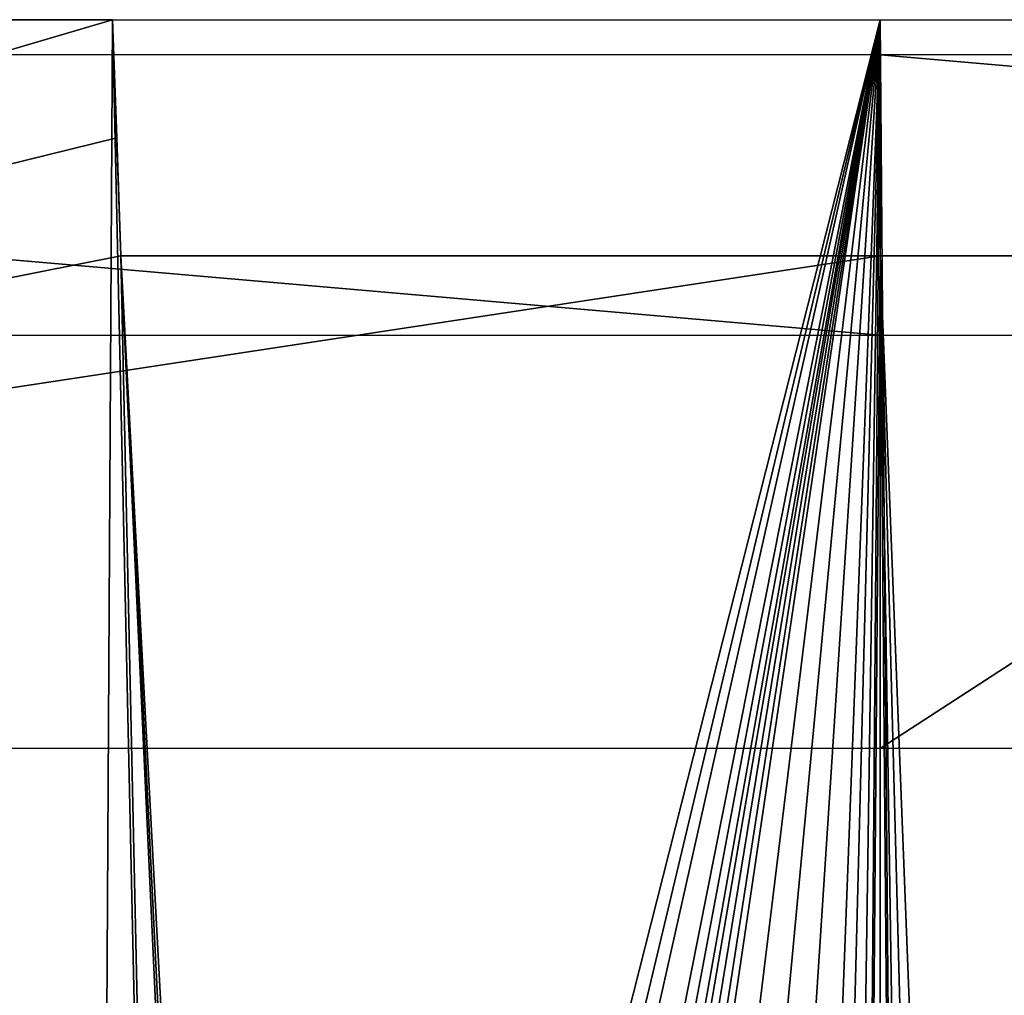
# Model space of a CAD drawing. Header units: millimetres. Extents: x -125 to 125, y -46 to 12.
# Tile 58 of 113: x -3.64 to 0.53, y 4.81 to 8.94. Entities that reach past the tile are written whole.
import ezdxf

# ---------------------------------------------------------------- set-up
doc = ezdxf.new("R2010")
doc.units = ezdxf.units.MM
doc.header["$LTSCALE"] = 26.699852
for name, color, linetype in [('180', 7, 'CONTINUOUS'), ('181', 7, 'CONTINUOUS'), ('182', 7, 'CONTINUOUS'), ('183', 7, 'CONTINUOUS'), ('186', 7, 'CONTINUOUS'), ('4', 7, 'CONTINUOUS')]:
    doc.layers.add(name, color=color, linetype=linetype)

msp = doc.modelspace()

# ---------------------------------------------------------------- linework, layer by layer
at = {"layer": '180', "color": 2, "linetype": 'Continuous'}
for points in [[(-16.7825, 8.9417, 121.9949), (-3.25, 8.9417, 123.101), (-13.7299, 5.8556, 121.8564), (-16.7825, 8.9417, 121.9949)], [(-3.25, 8.9417, 123.101), (-3.2325, 8.4414, 123.0177), (-13.7299, 5.8556, 121.8564), (-3.25, 8.9417, 123.101)], [(-3.2325, 8.4414, 123.0177), (-3.2151, 7.9417, 122.9345), (-13.7299, 5.8556, 121.8564), (-3.2325, 8.4414, 123.0177)], [(-13.7299, 5.8556, 121.8564), (-3.2151, 7.9417, 122.9345), (0, 7.9417, 122.9765), (-13.7299, 5.8556, 121.8564)], [(0, 5.8556, 122.6274), (-13.7299, 5.8556, 121.8564), (0, 7.9417, 122.9765), (0, 5.8556, 122.6274)], [(13.7299, 5.8556, 121.8564), (0, 5.8556, 122.6274), (3.2151, 7.9417, 122.9345), (13.7299, 5.8556, 121.8564)], [(3.2151, 7.9417, 122.9345), (0, 5.8556, 122.6274), (0, 7.9417, 122.9765), (3.2151, 7.9417, 122.9345)]]:
    msp.add_3dface(points, dxfattribs=at)
at = {"layer": '181', "linetype": 'Continuous'}
for points in [[(-3.2151, 7.9417, 122.9345), (-3.2151, 7.9417, 124.9412), (0, 7.9417, 124.9825), (-3.2151, 7.9417, 122.9345)], [(0, 7.9417, 122.9765), (-3.2151, 7.9417, 122.9345), (0, 7.9417, 124.9825), (0, 7.9417, 122.9765)], [(3.2151, 7.9417, 122.9345), (0, 7.9417, 122.9765), (3.2151, 7.9417, 124.9412), (3.2151, 7.9417, 122.9345)], [(3.2151, 7.9417, 124.9412), (0, 7.9417, 122.9765), (0, 7.9417, 124.9825), (3.2151, 7.9417, 124.9412)]]:
    msp.add_3dface(points, dxfattribs=at)
at = {"layer": '182', "color": 253, "linetype": 'Continuous', "true_color": 0xa2afbf}
for points in [[(0, 8.9417, -125), (-13.8524, -45.7148, -123.2701), (-13.9955, 8.9417, -124.214), (0, 8.9417, -125)], [(-13.0636, -45.7988, -123.3547), (-13.8524, -45.7148, -123.2701), (0, 8.9417, -125), (-13.0636, -45.7988, -123.3547)], [(-12.272, -45.7546, -123.4367), (-13.0636, -45.7988, -123.3547), (0, 8.9417, -125), (-12.272, -45.7546, -123.4367)], [(-10.7628, -45.2907, -123.5856), (-12.272, -45.7546, -123.4367), (0, 8.9417, -125), (-10.7628, -45.2907, -123.5856)], [(-10.0845, -44.8837, -123.6499), (-10.7628, -45.2907, -123.5856), (0, 8.9417, -125), (-10.0845, -44.8837, -123.6499)], [(-9.4741, -44.3664, -123.7072), (-10.0845, -44.8837, -123.6499), (0, 8.9417, -125), (-9.4741, -44.3664, -123.7072)], [(-9.1085, -44.1247, -123.7389), (-9.4741, -44.3664, -123.7072), (0, 8.9417, -125), (-9.1085, -44.1247, -123.7389)], [(-8.678, -44.0447, -123.7713), (-9.1085, -44.1247, -123.7389), (0, 8.9417, -125), (-8.678, -44.0447, -123.7713)], [(-8.2507, -44.1385, -123.7988), (-8.678, -44.0447, -123.7713), (0, 8.9417, -125), (-8.2507, -44.1385, -123.7988)], [(-7.8925, -44.3925, -123.8178), (-8.2507, -44.1385, -123.7988), (0, 8.9417, -125), (-7.8925, -44.3925, -123.8178)], [(-6.6398, -45.3561, -123.8744), (-7.8925, -44.3925, -123.8178), (0, 8.9417, -125), (-6.6398, -45.3561, -123.8744)], [(-5.1465, -45.8712, -123.9364), (-6.6398, -45.3561, -123.8744), (0, 8.9417, -125), (-5.1465, -45.8712, -123.9364)], [(-3.5671, -45.8852, -123.9917), (-5.1465, -45.8712, -123.9364), (0, 8.9417, -125), (-3.5671, -45.8852, -123.9917)], [(-2.0654, -45.3969, -124.0343), (-3.5671, -45.8852, -123.9917), (0, 8.9417, -125), (-2.0654, -45.3969, -124.0343)], [(-1.3931, -44.9784, -124.051), (-2.0654, -45.3969, -124.0343), (0, 8.9417, -125), (-1.3931, -44.9784, -124.051)], [(-0.7909, -44.4509, -124.0655), (-1.3931, -44.9784, -124.051), (0, 8.9417, -125), (-0.7909, -44.4509, -124.0655)], [(-0.4298, -44.2034, -124.0716), (-0.7909, -44.4509, -124.0655), (0, 8.9417, -125), (-0.4298, -44.2034, -124.0716)], [(-0.0009, -44.1161, -124.0739), (-0.4298, -44.2034, -124.0716), (0, 8.9417, -125), (-0.0009, -44.1161, -124.0739)], [(0.428, -44.2027, -124.0716), (-0.0009, -44.1161, -124.0739), (0, 8.9417, -125), (0.428, -44.2027, -124.0716)], [(13.9955, 8.9417, -124.214), (0.428, -44.2027, -124.0716), (0, 8.9417, -125), (13.9955, 8.9417, -124.214)], [(0.6212, -44.308, -124.069), (0.428, -44.2027, -124.0716), (13.9955, 8.9417, -124.214), (0.6212, -44.308, -124.069)]]:
    msp.add_3dface(points, dxfattribs=at)
at = {"layer": '183', "color": 253, "linetype": 'Continuous', "true_color": 0xa2afbf}
for points in [[(-3.5603, -45.8841, 123.9919), (-16.9904, 8.9417, 123.8399), (-5.1398, -45.8723, 123.9367), (-3.5603, -45.8841, 123.9919)], [(-3.25, 8.9417, 124.9577), (-16.9904, 8.9417, 123.8399), (-3.5603, -45.8841, 123.9919), (-3.25, 8.9417, 124.9577)], [(-2.0591, -45.3937, 124.0345), (-3.25, 8.9417, 124.9577), (-3.5603, -45.8841, 123.9919), (-2.0591, -45.3937, 124.0345)], [(-3.2151, 7.9417, 124.9412), (-3.25, 8.9417, 124.9577), (-2.0591, -45.3937, 124.0345), (-3.2151, 7.9417, 124.9412)], [(-0.7909, -44.4509, 124.0655), (-3.2151, 7.9417, 124.9412), (-2.0591, -45.3937, 124.0345), (-0.7909, -44.4509, 124.0655)], [(0, 7.9417, 124.9825), (-3.2151, 7.9417, 124.9412), (-0.428, -44.2027, 124.0716), (0, 7.9417, 124.9825)], [(-0.428, -44.2027, 124.0716), (-3.2151, 7.9417, 124.9412), (-0.6212, -44.308, 124.069), (-0.428, -44.2027, 124.0716)], [(-0.6212, -44.308, 124.069), (-3.2151, 7.9417, 124.9412), (-0.7909, -44.4509, 124.0655), (-0.6212, -44.308, 124.069)], [(0.0009, -44.1161, 124.0739), (0, 7.9417, 124.9825), (-0.428, -44.2027, 124.0716), (0.0009, -44.1161, 124.0739)], [(3.2151, 7.9417, 124.9412), (0, 7.9417, 124.9825), (2.0653, -45.3969, 124.0343), (3.2151, 7.9417, 124.9412)], [(2.0653, -45.3969, 124.0343), (0, 7.9417, 124.9825), (1.3931, -44.9784, 124.051), (2.0653, -45.3969, 124.0343)], [(1.3931, -44.9784, 124.051), (0, 7.9417, 124.9825), (0.7909, -44.4509, 124.0655), (1.3931, -44.9784, 124.051)], [(0.7909, -44.4509, 124.0655), (0, 7.9417, 124.9825), (0.4297, -44.2034, 124.0716), (0.7909, -44.4509, 124.0655)], [(0.4297, -44.2034, 124.0716), (0, 7.9417, 124.9825), (0.0009, -44.1161, 124.0739), (0.4297, -44.2034, 124.0716)]]:
    msp.add_3dface(points, dxfattribs=at)
at = {"layer": '186', "linetype": 'Continuous'}
for points in [[(-3.2151, 7.9417, 124.9412), (-3.25, 8.9417, 123.101), (-3.25, 8.9417, 124.9577), (-3.2151, 7.9417, 124.9412)], [(-3.2325, 8.4414, 123.0177), (-3.25, 8.9417, 123.101), (-3.2151, 7.9417, 124.9412), (-3.2325, 8.4414, 123.0177)], [(-3.2151, 7.9417, 122.9345), (-3.2325, 8.4414, 123.0177), (-3.2151, 7.9417, 124.9412), (-3.2151, 7.9417, 122.9345)]]:
    msp.add_3dface(points, dxfattribs=at)
at = {"layer": '4', "linetype": 'Continuous'}
for points in [[(0, 7.6066, 121.9364), (-13.676, 8.7934, 121.3777), (-13.6525, 7.6066, 121.1697), (0, 7.6066, 121.9364)], [(0, 8.7934, 122.1457), (-13.676, 8.7934, 121.3777), (0, 7.6066, 121.9364), (0, 8.7934, 122.1457)], [(13.6525, 7.6066, 121.1697), (0, 8.7934, 122.1457), (0, 7.6066, 121.9364), (13.6525, 7.6066, 121.1697)], [(13.676, 8.7934, 121.3777), (0, 8.7934, 122.1457), (13.6525, 7.6066, 121.1697), (13.676, 8.7934, 121.3777)]]:
    msp.add_3dface(points, dxfattribs=at)

doc.saveas('drawing.dxf')
